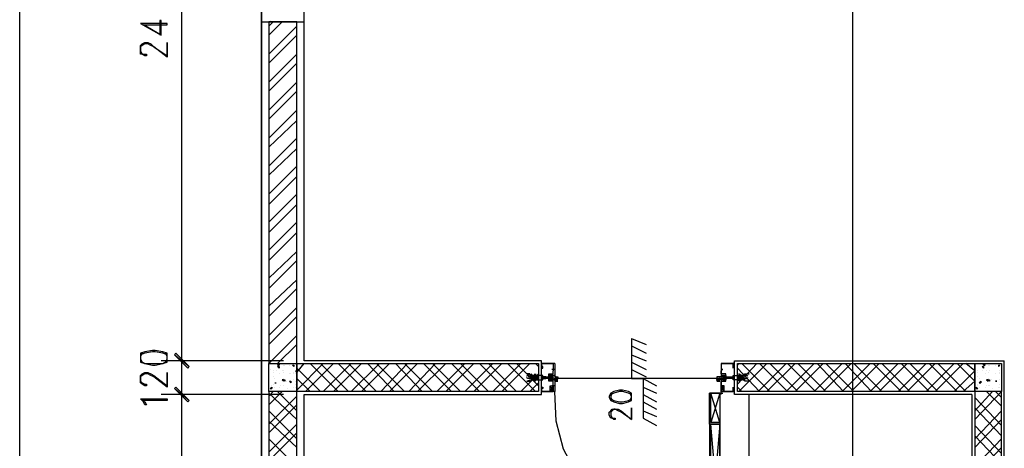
# Model space of a CAD drawing. Header units: millimetres. Extents: x 0 to 420, y 0 to 297.
# Tile 54 of 95: x 155 to 183, y 182 to 194. Entities that reach past the tile are written whole.
import ezdxf

# ---------------------------------------------------------------- set-up
doc = ezdxf.new("R2010")
doc.units = ezdxf.units.MM
doc.layers.add('FILL_000000', color=7, linetype='Continuous')
doc.layers.add('LINE_000000', color=7, linetype='Continuous')

msp = doc.modelspace()

# ---------------------------------------------------------------- hatches: boundary and pattern name
at = {"layer": 'FILL_000000'}
h = msp.add_hatch(color=7, dxfattribs=at)
h.dxf.hatch_style = 1
h.paths.add_polyline_path([(159.978, 184.362), (159.554, 184.7), (159.597, 184.743), (159.978, 184.362)])
h = msp.add_hatch(color=7, dxfattribs=at)
h.dxf.hatch_style = 1
h.paths.add_polyline_path([(159.597, 184.743), (159.554, 184.7), (159.978, 184.362), (159.597, 184.743)])
h = msp.add_hatch(color=7, dxfattribs=at)
h.dxf.hatch_style = 1
h.paths.add_polyline_path([(159.935, 184.319), (159.978, 184.362), (159.554, 184.7), (159.935, 184.319)])
h = msp.add_hatch(color=7, dxfattribs=at)
h.dxf.hatch_style = 1
h.paths.add_polyline_path([(159.554, 184.7), (159.978, 184.362), (159.935, 184.319), (159.554, 184.7)])
h = msp.add_hatch(color=7, dxfattribs=at)
h.dxf.hatch_style = 1
h.paths.add_polyline_path([(159.978, 183.388), (159.554, 183.727), (159.597, 183.769), (159.978, 183.388)])
h = msp.add_hatch(color=7, dxfattribs=at)
h.dxf.hatch_style = 1
h.paths.add_polyline_path([(159.597, 183.769), (159.554, 183.727), (159.978, 183.388), (159.597, 183.769)])
h = msp.add_hatch(color=7, dxfattribs=at)
h.dxf.hatch_style = 1
h.paths.add_polyline_path([(159.935, 183.346), (159.978, 183.388), (159.554, 183.727), (159.935, 183.346)])
h = msp.add_hatch(color=7, dxfattribs=at)
h.dxf.hatch_style = 1
h.paths.add_polyline_path([(159.554, 183.727), (159.978, 183.388), (159.935, 183.346), (159.554, 183.727)])

# ---------------------------------------------------------------- linework, layer by layer
at = {"layer": 'LINE_000000', "lineweight": 25}
for p, q in [((162.052, 238.802), (162.052, 85.937)), ((179.028, 231.606), (179.028, 85.937)), ((159.766, 184.531), (159.766, 204.258)), ((162.052, 117.56), (162.052, 202.269)), ((155.109, 167.598), (155.109, 197.485)), ((162.264, 194.141), (162.391, 194.268)), ((162.264, 193.887), (162.645, 194.268)), ((162.264, 193.336), (163.068, 194.141)), ((162.264, 193.082), (163.068, 193.887)), ((162.264, 192.532), (163.068, 193.336)), ((162.264, 192.278), (163.068, 193.082)), ((162.264, 191.728), (163.068, 192.532)), ((162.264, 191.474), (163.068, 192.278)), ((162.264, 190.923), (163.068, 191.728)), ((162.264, 190.669), (163.068, 191.431)), ((162.264, 190.119), (163.068, 190.923)), ((162.264, 189.865), (163.068, 190.627)), ((162.264, 189.315), (163.068, 190.119)), ((162.264, 189.018), (163.068, 189.823)), ((162.264, 188.51), (163.068, 189.315)), ((162.264, 188.214), (163.068, 189.018)), ((162.264, 187.706), (163.068, 188.51)), ((162.264, 187.41), (163.068, 188.214)), ((162.264, 186.902), (163.068, 187.664)), ((162.264, 186.605), (163.068, 187.41)), ((162.264, 186.097), (163.068, 186.859)), ((162.264, 185.801), (163.068, 186.605)), ((162.264, 185.251), (163.068, 186.055)), ((162.264, 184.997), (163.068, 185.801)), ((162.264, 184.446), (163.068, 185.251)), ((162.518, 184.446), (163.068, 184.997)), ((172.678, 185.166), (172.678, 184.023)), ((172.678, 185.166), (173.101, 184.997)), ((172.678, 184.954), (173.101, 184.743)), ((172.678, 184.7), (173.101, 184.531)), ((162.687, 184.531), (159.173, 184.531)), ((162.687, 184.531), (159.173, 184.531)), ((159.766, 183.557), (159.766, 184.531)), ((162.518, 184.404), (162.56, 184.446)), ((162.518, 184.404), (162.56, 184.404)), ((162.56, 184.446), (162.56, 184.404)), ((162.687, 184.404), (162.687, 184.404)), ((162.729, 184.404), (162.729, 184.404)), ((162.856, 184.404), (162.856, 184.404)), ((162.941, 184.404), (162.983, 184.362)), ((162.941, 184.404), (162.983, 184.404)), ((162.983, 184.404), (162.983, 184.362)), ((163.068, 183.684), (163.83, 184.446)), ((163.068, 184.192), (163.28, 184.446)), ((163.068, 184.446), (163.068, 184.446)), ((163.322, 183.642), (164.126, 184.446)), ((164.253, 183.642), (163.449, 184.446)), ((164.55, 183.642), (163.745, 184.446)), ((163.83, 183.642), (164.634, 184.446)), ((164.126, 183.642), (164.931, 184.446)), ((165.058, 183.642), (164.253, 184.446)), ((165.354, 183.642), (164.55, 184.446)), ((164.634, 183.642), (165.439, 184.446)), ((164.931, 183.642), (165.735, 184.446)), ((165.862, 183.642), (165.1, 184.446)), ((166.158, 183.642), (165.354, 184.446)), ((165.481, 183.642), (166.243, 184.446)), ((165.735, 183.642), (166.539, 184.446)), ((166.666, 183.642), (165.904, 184.446)), ((166.963, 183.642), (166.158, 184.446)), ((166.285, 183.642), (167.047, 184.446)), ((166.539, 183.642), (167.344, 184.446)), ((167.513, 183.642), (166.709, 184.446)), ((167.767, 183.642), (166.963, 184.446)), ((167.09, 183.642), (167.894, 184.446)), ((167.344, 183.642), (168.148, 184.446)), ((168.317, 183.642), (167.513, 184.446)), ((168.571, 183.642), (167.767, 184.446)), ((167.894, 183.642), (168.698, 184.446)), ((168.148, 183.642), (168.952, 184.446)), ((169.122, 183.642), (168.317, 184.446)), ((169.376, 183.642), (168.571, 184.446)), ((168.698, 183.642), (169.503, 184.446)), ((168.952, 183.642), (169.757, 184.446)), ((169.926, 183.642), (169.122, 184.446)), ((170.011, 183.811), (169.376, 184.446)), ((170.011, 184.362), (169.926, 184.446)), ((170.095, 184.489), (170.095, 184.489)), ((170.095, 184.446), (170.095, 184.446)), ((170.095, 184.404), (170.095, 184.404)), ((172.678, 184.489), (173.101, 184.277)), ((175.599, 184.489), (175.599, 184.489)), ((175.599, 184.404), (175.599, 184.404)), ((175.641, 184.446), (175.641, 184.446)), ((175.726, 183.854), (176.276, 184.446)), ((175.726, 184.404), (175.768, 184.446)), ((175.768, 183.642), (176.572, 184.446)), ((176.657, 183.642), (175.853, 184.446)), ((176.318, 183.642), (177.123, 184.446)), ((177.165, 183.642), (176.361, 184.446)), ((176.572, 183.642), (177.377, 184.446)), ((177.461, 183.642), (176.657, 184.446)), ((177.123, 183.642), (177.927, 184.446)), ((177.969, 183.642), (177.165, 184.446)), ((177.377, 183.642), (178.181, 184.446)), ((178.266, 183.642), (177.461, 184.446)), ((177.927, 183.642), (178.731, 184.446)), ((178.774, 183.642), (178.012, 184.446)), ((178.181, 183.642), (178.985, 184.446)), ((179.07, 183.642), (178.266, 184.446)), ((178.731, 183.642), (179.536, 184.446)), ((179.578, 183.642), (178.816, 184.446)), ((178.985, 183.642), (179.79, 184.446)), ((179.874, 183.642), (179.07, 184.446)), ((179.536, 183.642), (180.34, 184.446)), ((180.425, 183.642), (179.62, 184.446)), ((179.79, 183.642), (180.594, 184.446)), ((180.679, 183.642), (179.874, 184.446)), ((180.34, 183.642), (181.144, 184.446)), ((181.229, 183.642), (180.425, 184.446)), ((180.594, 183.642), (181.398, 184.446)), ((181.483, 183.642), (180.679, 184.446)), ((181.144, 183.642), (181.949, 184.446)), ((182.033, 183.642), (181.229, 184.446)), ((181.398, 183.642), (182.203, 184.446)), ((182.287, 183.642), (181.483, 184.446)), ((182.541, 183.938), (182.033, 184.446)), ((182.541, 184.235), (182.287, 184.446)), ((182.795, 184.404), (182.795, 184.446)), ((182.795, 184.446), (182.838, 184.404)), ((182.795, 184.404), (182.838, 184.404)), ((182.922, 184.404), (182.922, 184.404)), ((182.965, 184.404), (182.965, 184.404)), ((183.134, 184.404), (183.134, 184.404)), ((183.219, 184.404), (183.219, 184.362)), ((183.219, 184.404), (183.261, 184.404)), ((183.261, 184.404), (183.219, 184.362)), ((183.388, 173.99), (183.388, 184.531)), ((162.306, 184.277), (162.306, 184.277)), ((162.391, 184.235), (162.391, 184.235)), ((162.391, 184.192), (162.391, 184.192)), ((162.475, 184.235), (162.475, 184.235)), ((162.518, 184.362), (162.56, 184.319)), ((162.518, 184.362), (162.56, 184.362)), ((162.56, 184.362), (162.56, 184.319)), ((162.56, 184.15), (162.56, 184.15)), ((162.645, 184.235), (162.645, 184.235)), ((162.687, 184.235), (162.687, 184.235)), ((162.687, 184.192), (162.687, 184.192)), ((162.856, 184.15), (162.856, 184.15)), ((162.899, 184.15), (162.899, 184.15)), ((162.983, 184.362), (162.983, 184.362)), ((162.983, 184.192), (162.983, 184.192)), ((162.983, 184.15), (162.983, 184.15)), ((163.026, 184.235), (163.068, 184.192)), ((163.026, 184.235), (163.068, 184.235)), ((163.026, 184.235), (163.026, 184.235)), ((163.026, 184.15), (163.026, 184.15)), ((163.745, 183.642), (163.068, 184.319)), ((169.503, 183.642), (170.011, 184.15)), ((170.392, 183.981), (170.307, 184.108)), ((170.392, 183.981), (170.307, 184.108)), ((170.476, 184.277), (170.392, 184.277)), ((170.434, 184.277), (170.434, 184.277)), ((170.434, 184.277), (170.434, 184.277)), ((172.678, 184.277), (173.101, 184.065)), ((175.26, 184.277), (175.26, 184.277)), ((175.26, 184.277), (175.302, 184.277)), ((175.302, 183.981), (175.387, 184.108)), ((175.302, 183.981), (175.387, 184.108)), ((176.361, 183.642), (175.726, 184.319)), ((181.949, 183.642), (182.541, 184.235)), ((182.541, 184.277), (182.541, 184.277)), ((182.626, 184.235), (182.626, 184.235)), ((182.626, 184.192), (182.626, 184.192)), ((182.753, 184.362), (182.795, 184.319)), ((182.753, 184.362), (182.795, 184.362)), ((182.753, 184.235), (182.753, 184.235)), ((182.795, 184.362), (182.795, 184.319)), ((182.838, 184.15), (182.838, 184.15)), ((182.88, 184.235), (182.88, 184.235)), ((182.922, 184.192), (182.922, 184.192)), ((182.965, 184.235), (182.965, 184.235)), ((183.134, 184.15), (183.134, 184.15)), ((183.134, 184.15), (183.134, 184.15)), ((183.261, 184.362), (183.261, 184.362)), ((183.261, 184.235), (183.261, 184.235)), ((183.261, 184.192), (183.261, 184.192)), ((183.261, 184.15), (183.261, 184.15)), ((183.261, 184.15), (183.261, 184.15)), ((183.303, 184.235), (183.303, 184.192)), ((183.303, 184.235), (183.303, 184.235)), ((162.391, 184.065), (162.391, 184.065)), ((162.391, 183.854), (162.391, 183.854)), ((162.433, 184.023), (162.433, 184.023)), ((162.433, 184.023), (162.433, 184.023)), ((162.433, 183.896), (162.475, 183.896)), ((162.433, 183.896), (162.475, 183.896)), ((162.475, 183.896), (162.475, 183.896)), ((162.645, 183.981), (162.645, 183.981)), ((162.687, 184.023), (162.687, 184.023)), ((162.687, 183.981), (162.729, 183.938)), ((162.687, 183.981), (162.729, 183.981)), ((162.729, 183.981), (162.729, 183.938)), ((162.772, 183.938), (162.772, 183.938)), ((162.856, 183.938), (162.899, 183.896)), ((162.856, 183.938), (162.899, 183.938)), ((162.899, 183.938), (162.899, 183.896)), ((162.983, 183.981), (162.983, 183.981)), ((163.026, 183.938), (163.026, 183.938)), ((163.026, 183.854), (163.026, 183.854)), ((163.449, 183.642), (163.068, 184.023)), ((169.799, 184.065), (169.714, 184.065)), ((169.799, 184.023), (169.714, 184.023)), ((169.757, 183.642), (170.011, 183.896)), ((169.841, 184.065), (169.799, 184.065)), ((169.799, 184.065), (169.799, 184.065)), ((169.799, 184.023), (169.799, 184.023)), ((169.799, 184.023), (169.841, 184.023)), ((169.841, 184.023), (169.841, 184.065)), ((169.841, 184.065), (169.841, 184.065)), ((169.841, 184.065), (169.841, 184.065)), ((169.841, 184.023), (169.841, 184.065)), ((169.841, 184.065), (169.841, 184.065)), ((169.884, 184.065), (169.841, 184.065)), ((169.841, 184.023), (169.841, 184.023)), ((169.841, 184.023), (169.841, 184.023)), ((169.841, 184.023), (169.841, 184.023)), ((169.841, 184.023), (169.884, 184.023)), ((169.884, 184.065), (169.884, 184.065)), ((169.884, 184.065), (169.884, 184.065)), ((169.884, 184.023), (169.884, 184.023)), ((169.884, 184.023), (169.884, 184.023)), ((169.884, 184.023), (169.926, 184.023)), ((169.926, 184.065), (169.926, 184.065)), ((169.926, 184.065), (169.926, 184.065)), ((169.926, 184.065), (169.926, 184.065)), ((169.968, 184.065), (169.926, 184.065)), ((169.926, 184.023), (169.926, 184.023)), ((169.926, 184.023), (169.926, 184.023)), ((169.926, 184.023), (169.968, 184.023)), ((169.968, 184.065), (169.968, 184.065)), ((170.011, 184.065), (169.968, 184.065)), ((169.968, 184.065), (169.968, 184.065)), ((169.968, 184.023), (169.968, 184.023)), ((169.968, 184.023), (170.011, 184.023)), ((170.011, 184.065), (170.011, 184.065)), ((170.138, 184.065), (170.138, 184.065)), ((170.138, 184.023), (170.138, 184.065)), ((170.138, 184.065), (170.138, 184.065)), ((170.138, 184.065), (170.138, 184.065)), ((170.138, 184.023), (170.18, 184.065)), ((170.138, 184.065), (170.138, 184.065)), ((170.18, 184.065), (170.138, 184.065)), ((170.138, 184.023), (170.138, 184.023)), ((170.138, 184.023), (170.138, 184.023)), ((170.138, 184.023), (170.138, 184.023)), ((170.138, 184.023), (170.18, 184.023)), ((170.18, 184.065), (170.18, 184.065)), ((170.222, 184.065), (170.18, 184.065)), ((170.18, 184.023), (170.18, 184.023)), ((170.18, 184.023), (170.18, 184.023)), ((170.222, 184.065), (170.222, 184.065)), ((170.222, 184.065), (170.222, 184.065)), ((170.222, 184.023), (170.222, 184.023)), ((170.434, 183.811), (170.434, 183.854)), ((170.434, 183.811), (170.434, 183.854)), ((170.476, 183.938), (170.561, 183.938)), ((175.133, 184.023), (170.561, 184.023)), ((172.678, 184.023), (173.016, 184.023)), ((173.016, 184.023), (173.016, 182.88)), ((173.016, 184.023), (173.397, 183.811)), ((175.133, 183.938), (175.218, 183.938)), ((175.514, 184.065), (175.556, 184.065)), ((175.514, 184.065), (175.514, 184.065)), ((175.514, 184.023), (175.514, 184.023)), ((175.556, 184.023), (175.514, 184.023)), ((175.514, 184.023), (175.514, 184.023)), ((175.556, 184.065), (175.556, 184.065)), ((175.599, 184.023), (175.556, 184.065)), ((175.556, 184.065), (175.599, 184.065)), ((175.556, 184.065), (175.556, 184.065)), ((175.556, 184.065), (175.556, 184.065)), ((175.556, 184.023), (175.556, 184.023)), ((175.599, 184.023), (175.556, 184.023)), ((175.556, 184.023), (175.556, 184.023)), ((175.556, 184.023), (175.556, 184.023)), ((175.599, 184.065), (175.599, 184.065)), ((175.599, 184.065), (175.599, 184.065)), ((175.599, 184.065), (175.599, 184.065)), ((175.599, 184.023), (175.599, 184.023)), ((175.726, 184.065), (175.768, 184.065)), ((175.726, 184.065), (175.726, 184.065)), ((175.726, 184.065), (175.726, 184.065)), ((175.726, 184.023), (175.726, 184.023)), ((175.726, 184.023), (175.726, 184.023)), ((175.768, 184.023), (175.726, 184.023)), ((175.726, 184.023), (175.726, 184.023)), ((175.768, 184.065), (175.768, 184.065)), ((175.81, 184.023), (175.768, 184.065)), ((175.768, 184.065), (175.81, 184.065)), ((175.768, 184.065), (175.768, 184.065)), ((175.768, 184.065), (175.768, 184.065)), ((175.768, 184.023), (175.768, 184.023)), ((175.768, 184.023), (175.768, 184.023)), ((175.81, 184.023), (175.768, 184.023)), ((175.768, 184.023), (175.768, 184.023)), ((175.768, 184.023), (175.768, 184.023)), ((175.768, 184.023), (175.768, 184.023)), ((175.81, 184.065), (175.81, 184.065)), ((175.81, 184.065), (175.853, 184.065)), ((175.81, 184.065), (175.81, 184.065)), ((175.81, 184.065), (175.81, 184.065)), ((175.81, 184.023), (175.81, 184.023)), ((175.81, 184.023), (175.81, 184.023)), ((175.853, 184.023), (175.81, 184.023)), ((175.81, 184.023), (175.81, 184.023)), ((175.81, 184.023), (175.81, 184.023)), ((175.895, 184.023), (175.853, 184.065)), ((175.853, 184.065), (175.853, 184.065)), ((175.853, 184.023), (175.853, 184.023)), ((175.853, 184.023), (175.853, 184.023)), ((175.895, 184.065), (175.895, 184.065)), ((175.895, 184.065), (175.98, 184.065)), ((175.895, 184.023), (175.895, 184.023)), ((175.895, 184.023), (175.895, 184.023)), ((175.895, 184.023), (175.98, 184.023)), ((182.203, 183.642), (182.541, 183.938)), ((182.626, 184.065), (182.626, 184.065)), ((182.626, 183.854), (182.626, 183.854)), ((182.668, 184.023), (182.668, 184.023)), ((182.668, 184.023), (182.668, 184.023)), ((182.668, 183.896), (182.711, 183.938)), ((182.668, 183.896), (182.711, 183.896)), ((182.711, 183.938), (182.711, 183.896)), ((182.88, 183.981), (182.88, 183.981)), ((182.922, 184.023), (182.922, 184.023)), ((182.922, 183.981), (182.965, 183.938)), ((182.922, 183.981), (182.965, 183.981)), ((182.965, 183.981), (182.965, 183.938)), ((183.007, 183.981), (183.007, 183.981)), ((183.134, 183.938), (183.134, 183.938)), ((183.134, 183.938), (183.176, 183.938)), ((183.176, 183.938), (183.134, 183.938)), ((183.261, 183.981), (183.261, 183.981)), ((183.261, 183.854), (183.261, 183.854)), ((183.303, 183.938), (183.303, 183.938)), ((162.687, 183.557), (159.173, 183.557)), ((162.687, 183.557), (159.173, 183.557)), ((159.766, 173.99), (159.766, 183.557)), ((162.264, 183.515), (162.391, 183.642)), ((162.264, 183.261), (162.645, 183.642)), ((163.068, 182.838), (162.264, 183.6)), ((162.306, 183.727), (162.348, 183.769)), ((162.306, 183.727), (162.348, 183.727)), ((162.348, 183.811), (162.348, 183.811)), ((162.348, 183.769), (162.348, 183.727)), ((162.433, 183.769), (162.433, 183.769)), ((163.068, 183.092), (162.518, 183.642)), ((162.56, 183.769), (162.56, 183.769)), ((162.602, 183.811), (162.602, 183.811)), ((162.687, 183.811), (162.687, 183.811)), ((162.687, 183.811), (162.687, 183.811)), ((162.814, 183.727), (162.814, 183.727)), ((162.983, 183.769), (162.983, 183.769)), ((163.026, 183.769), (163.026, 183.769)), ((163.068, 183.642), (163.068, 183.642)), ((170.095, 183.684), (170.095, 183.684)), ((170.095, 183.642), (170.095, 183.642)), ((170.095, 183.6), (170.095, 183.6)), ((170.434, 183.642), (170.349, 183.811)), ((170.434, 183.811), (170.349, 183.642)), ((170.476, 183.811), (170.392, 183.811)), ((170.476, 183.811), (170.392, 183.811)), ((170.434, 183.811), (170.434, 183.811)), ((170.434, 183.811), (170.434, 183.811)), ((173.016, 183.769), (173.397, 183.6)), ((173.016, 183.557), (173.397, 183.346)), ((175.218, 182.753), (174.964, 183.6)), ((175.218, 183.6), (174.964, 182.753)), ((175.218, 183.6), (175.302, 183.6)), ((175.26, 183.642), (175.345, 183.811)), ((175.26, 183.811), (175.345, 183.642)), ((175.26, 183.811), (175.26, 183.811)), ((175.26, 183.557), (175.26, 183.642)), ((175.599, 183.684), (175.599, 183.684)), ((175.599, 183.642), (175.599, 183.642)), ((175.599, 183.6), (175.599, 183.6)), ((175.853, 183.642), (175.726, 183.769)), ((176.064, 173.99), (176.064, 183.557)), ((182.541, 183.092), (183.049, 183.642)), ((182.541, 182.838), (183.303, 183.642)), ((182.584, 183.727), (182.584, 183.769)), ((182.584, 183.769), (182.626, 183.727)), ((182.584, 183.727), (182.626, 183.727)), ((182.626, 183.811), (182.626, 183.811)), ((182.668, 183.769), (182.668, 183.769)), ((182.838, 183.769), (182.838, 183.769)), ((182.88, 183.811), (182.88, 183.811)), ((183.303, 183.219), (182.88, 183.642)), ((182.922, 183.811), (182.922, 183.811)), ((182.965, 183.811), (182.965, 183.811)), ((183.049, 183.727), (183.049, 183.727)), ((183.303, 183.473), (183.134, 183.642)), ((183.219, 183.769), (183.219, 183.769)), ((183.261, 183.769), (183.261, 183.769)), ((162.264, 182.711), (163.068, 183.515)), ((162.264, 182.457), (163.068, 183.261)), ((173.016, 183.346), (173.397, 183.134)), ((183.303, 182.668), (182.541, 183.473)), ((163.068, 182.287), (162.264, 183.092)), ((173.016, 183.092), (173.397, 182.922)), ((183.303, 182.372), (182.541, 183.176)), ((182.541, 182.287), (183.303, 183.092)), ((163.068, 182.033), (162.264, 182.795)), ((162.264, 181.906), (163.068, 182.711)), ((173.016, 182.88), (173.397, 182.668)), ((175.218, 179.747), (174.964, 182.711)), ((175.218, 182.711), (174.964, 179.747)), ((182.541, 182.033), (183.303, 182.838)), ((162.264, 181.652), (163.068, 182.457)), ((183.303, 181.864), (182.541, 182.668)), ((163.068, 181.483), (162.264, 182.287)), ((183.303, 181.568), (182.541, 182.372)), ((182.541, 181.483), (183.303, 182.287)), ((182.541, 181.229), (183.303, 182.033))]:
    msp.add_line(p, q, dxfattribs=at)
at = {"layer": 'LINE_000000', "lineweight": 0}
for p, q in [((162.306, 194.31), (162.306, 194.31)), ((170.095, 184.065), (170.095, 184.065)), ((175.641, 184.065), (175.641, 184.065))]:
    msp.add_line(p, q, dxfattribs=at)
at = {"layer": 'LINE_000000', "lineweight": 13}
msp.add_line((175.26, 183.6), (175.26, 183.6), dxfattribs=at)
at = {"layer": 'LINE_000000', "lineweight": 25}
for points in [[(163.28, 183.557), (170.095, 183.557), (170.095, 184.531), (163.28, 184.531), (163.28, 204.258)], [(159.173, 193.887), (158.665, 194.183), (159.343, 194.183), (159.343, 194.225), (158.581, 194.225), (159.173, 193.887), (159.173, 194.31), (159.131, 194.31), (159.131, 193.887)], [(159.343, 184.7), (159.216, 184.743), (159.004, 184.785), (158.919, 184.785), (158.708, 184.743), (158.581, 184.7)], [(158.623, 184.743), (158.581, 184.658), (158.581, 184.573), (158.623, 184.489)], [(159.3, 184.489), (159.343, 184.573), (159.343, 184.658), (159.3, 184.743)], [(158.581, 184.531), (158.708, 184.446), (158.919, 184.446), (159.004, 184.446), (159.216, 184.446), (159.343, 184.531)], [(170.476, 184.446), (170.476, 184.108), (170.434, 184.108), (170.307, 184.108), (170.307, 184.065), (170.307, 183.981), (170.434, 183.981), (170.476, 183.981), (170.476, 183.642), (170.095, 183.642), (170.095, 183.727), (170.095, 183.769), (170.138, 183.769), (170.138, 183.727), (170.095, 183.727), (170.095, 183.642), (170.434, 183.642), (170.434, 183.811)], [(170.476, 184.446), (170.095, 184.446), (170.095, 184.362), (170.095, 184.319), (170.138, 184.319), (170.138, 184.362), (170.095, 184.362), (170.095, 184.446), (170.434, 184.446), (170.434, 184.277), (170.434, 184.235)], [(175.26, 184.446), (175.26, 184.108), (175.387, 184.108), (175.387, 184.065), (175.387, 183.981), (175.26, 183.981), (175.26, 183.642), (175.599, 183.642), (175.599, 183.727), (175.599, 183.769), (175.599, 183.727), (175.599, 183.642), (175.26, 183.642), (175.26, 183.811)], [(175.26, 184.446), (175.599, 184.446), (175.599, 184.362), (175.599, 184.319), (175.599, 184.362), (175.599, 184.446), (175.26, 184.446), (175.26, 184.277), (175.26, 184.235)], [(175.641, 184.446), (175.641, 184.446), (175.599, 184.446)], [(182.457, 183.557), (175.641, 183.557), (175.641, 184.531), (183.388, 184.531)], [(169.731, 184.108), (169.723, 184.107), (169.714, 184.105), (169.706, 184.103), (169.698, 184.101), (169.69, 184.097), (169.682, 184.093), (169.675, 184.089), (169.668, 184.084)], [(170.434, 183.854), (170.434, 183.938), (170.307, 183.938), (170.307, 184.15), (170.434, 184.15), (170.434, 184.235)], [(170.307, 183.981), (170.307, 184.108), (170.392, 184.108), (170.392, 183.981), (170.307, 183.981), (170.392, 184.108)], [(170.307, 183.981), (170.307, 184.108), (170.392, 184.108), (170.392, 183.981), (170.307, 183.981), (170.392, 184.108)], [(175.26, 183.854), (175.26, 183.938), (175.387, 183.938), (175.387, 184.15), (175.26, 184.15), (175.26, 184.235)], [(175.387, 183.981), (175.387, 184.108), (175.302, 184.108), (175.302, 183.981), (175.387, 183.981), (175.302, 184.108)], [(175.387, 183.981), (175.387, 184.108), (175.302, 184.108), (175.302, 183.981), (175.387, 183.981), (175.302, 184.108)], [(176.026, 184.084), (176.019, 184.089), (176.012, 184.093), (176.004, 184.097), (175.996, 184.101), (175.988, 184.103), (175.98, 184.105), (175.971, 184.107), (175.963, 184.108)], [(169.668, 184.047), (169.675, 184.042), (169.682, 184.037), (169.69, 184.033), (169.698, 184.03), (169.706, 184.027), (169.714, 184.025), (169.723, 184.024), (169.731, 184.023)], [(169.799, 184.065), (169.799, 184.023), (169.841, 184.065)], [(169.884, 184.023), (169.884, 184.065), (169.841, 184.023), (169.884, 184.065)], [(169.926, 184.023), (169.926, 184.065), (169.884, 184.065)], [(169.884, 184.065), (169.884, 184.023), (169.926, 184.065)], [(169.926, 184.065), (169.926, 184.023), (169.968, 184.065)], [(170.011, 184.065), (169.968, 184.023), (170.011, 184.023)], [(170.138, 184.065), (170.138, 184.023), (170.18, 184.065)], [(170.18, 184.023), (170.18, 184.065), (170.18, 184.023), (170.222, 184.065)], [(170.18, 184.023), (170.222, 184.023), (170.222, 184.065)], [(170.222, 184.065), (170.307, 184.065), (170.349, 184.065), (170.307, 184.065), (170.349, 184.023), (170.307, 184.023), (170.222, 184.023)], [(170.453, 184.033), (170.464, 184.028), (170.475, 184.025), (170.486, 184.024), (170.497, 184.023), (170.509, 184.024), (170.52, 184.025), (170.531, 184.028), (170.542, 184.033)], [(170.542, 183.971), (170.531, 183.975), (170.52, 183.978), (170.509, 183.98), (170.497, 183.981), (170.486, 183.98), (170.475, 183.978), (170.464, 183.975), (170.453, 183.971)], [(170.484, 184.033), (170.481, 184.025), (170.478, 184.018), (170.477, 184.01), (170.476, 184.002), (170.477, 183.994), (170.478, 183.986), (170.481, 183.978), (170.484, 183.971)], [(170.553, 183.971), (170.557, 183.978), (170.559, 183.986), (170.56, 183.994), (170.561, 184.002), (170.56, 184.01), (170.559, 184.018), (170.557, 184.025), (170.553, 184.033)], [(175.11, 184.033), (175.121, 184.028), (175.132, 184.025), (175.143, 184.024), (175.154, 184.023), (175.165, 184.024), (175.177, 184.025), (175.188, 184.028), (175.198, 184.033)], [(175.198, 183.971), (175.188, 183.975), (175.177, 183.978), (175.165, 183.98), (175.154, 183.981), (175.143, 183.98), (175.132, 183.978), (175.121, 183.975), (175.11, 183.971)], [(175.141, 184.033), (175.137, 184.025), (175.135, 184.018), (175.133, 184.01), (175.133, 184.002), (175.133, 183.994), (175.135, 183.986), (175.137, 183.978), (175.141, 183.971)], [(175.26, 183.981), (175.133, 183.981), (175.218, 183.981)], [(175.21, 183.971), (175.213, 183.978), (175.216, 183.986), (175.217, 183.994), (175.218, 184.002), (175.217, 184.01), (175.216, 184.018), (175.213, 184.025), (175.21, 184.033)], [(175.302, 183.811), (175.26, 183.811), (175.26, 183.854)], [(175.302, 183.811), (175.26, 183.811), (175.26, 183.854)], [(175.472, 184.065), (175.514, 184.023), (175.387, 184.023), (175.387, 184.065), (175.472, 184.065), (175.514, 184.065)], [(175.514, 184.065), (175.514, 184.023), (175.514, 184.065), (175.556, 184.023), (175.556, 184.065)], [(175.556, 184.023), (175.556, 184.065), (175.599, 184.023)], [(175.726, 184.065), (175.726, 184.023), (175.726, 184.065), (175.768, 184.023)], [(175.853, 184.065), (175.895, 184.065), (175.895, 184.023), (175.895, 184.065)], [(175.963, 184.023), (175.971, 184.024), (175.98, 184.025), (175.988, 184.027), (175.996, 184.03), (176.004, 184.033), (176.012, 184.037), (176.019, 184.042), (176.026, 184.047)], [(182.457, 183.557), (182.457, 173.99), (163.28, 173.99), (163.28, 183.557)], [(175.218, 178.858), (174.413, 178.943), (173.609, 179.155), (172.847, 179.493), (172.17, 179.959), (171.577, 180.552), (171.111, 181.271), (170.73, 181.991), (170.519, 182.795), (170.476, 183.642)], [(172.678, 183.557), (172.593, 183.6), (172.424, 183.642), (172.339, 183.642), (172.17, 183.6), (172.085, 183.557)], [(172.127, 183.6), (172.085, 183.515), (172.085, 183.473), (172.127, 183.388)], [(172.635, 183.388), (172.678, 183.473), (172.678, 183.515), (172.635, 183.6)], [(175.218, 183.6), (174.921, 183.6), (174.921, 182.711), (175.048, 182.711)], [(172.085, 183.43), (172.17, 183.388), (172.339, 183.346), (172.424, 183.346), (172.593, 183.388), (172.678, 183.43)], [(175.048, 182.711), (174.921, 182.711), (174.921, 179.705), (175.218, 179.705), (174.964, 179.705), (174.964, 178.858), (175.218, 178.858), (175.218, 179.705), (175.218, 178.858), (174.921, 178.858), (174.921, 179.705), (175.218, 179.705)]]:
    msp.add_lwpolyline(points, dxfattribs=at)
for points in [[(162.052, 194.268), (163.28, 194.268), (163.28, 199.051), (162.052, 199.051), (162.052, 194.268)], [(162.264, 184.446), (163.068, 184.446), (163.068, 194.268), (162.264, 194.268), (162.264, 184.446)], [(159.343, 193.252), (158.962, 193.548), (158.877, 193.59), (158.792, 193.633), (158.708, 193.633), (158.623, 193.59), (158.581, 193.548), (158.581, 193.421), (158.623, 193.336), (158.708, 193.336), (158.75, 193.336), (158.75, 193.294), (158.708, 193.294), (158.623, 193.336), (158.581, 193.336), (158.581, 193.421), (158.581, 193.548), (158.581, 193.59), (158.623, 193.633), (158.708, 193.675), (158.792, 193.675), (158.877, 193.633), (158.962, 193.548), (159.343, 193.294), (159.343, 193.675), (159.343, 193.252)], [(158.581, 184.573), (158.581, 184.489), (158.708, 184.446), (158.919, 184.404), (159.004, 184.404), (159.216, 184.446), (159.343, 184.489), (159.343, 184.573), (159.343, 184.658), (159.343, 184.743), (159.216, 184.785), (159.004, 184.827), (158.919, 184.827), (158.708, 184.785), (158.581, 184.743), (158.581, 184.658), (158.581, 184.573)], [(163.068, 183.642), (162.264, 183.642), (162.264, 184.446), (163.068, 184.446), (163.068, 183.642)], [(170.011, 184.446), (170.011, 183.642), (163.068, 183.642), (163.068, 184.446), (170.011, 184.446)], [(175.599, 184.446), (175.641, 184.446), (175.599, 184.446)], [(182.541, 184.446), (182.541, 183.642), (175.726, 183.642), (175.726, 184.446), (182.541, 184.446)], [(183.303, 183.642), (182.541, 183.642), (182.541, 184.446), (183.303, 184.446), (183.303, 183.642)], [(159.343, 183.769), (158.962, 184.065), (158.877, 184.108), (158.792, 184.15), (158.708, 184.15), (158.623, 184.108), (158.581, 184.065), (158.581, 183.938), (158.623, 183.896), (158.708, 183.854), (158.75, 183.854), (158.75, 183.811), (158.708, 183.811), (158.623, 183.854), (158.581, 183.896), (158.581, 183.938), (158.581, 184.065), (158.581, 184.108), (158.623, 184.15), (158.708, 184.192), (158.792, 184.192), (158.877, 184.15), (158.962, 184.108), (159.343, 183.811), (159.343, 184.192), (159.343, 183.769)], [(170.011, 184.023), (169.968, 184.023), (169.672, 183.938), (169.714, 183.938), (169.757, 183.938), (169.757, 183.981), (169.799, 183.981), (169.841, 183.981), (169.799, 183.981), (169.841, 183.981), (169.884, 183.981), (169.926, 183.981), (169.926, 184.023), (169.926, 183.981), (169.968, 183.981), (170.138, 183.981), (170.138, 184.108), (169.968, 184.108), (169.926, 184.108), (169.926, 184.065), (169.926, 184.108), (169.884, 184.108), (169.841, 184.108), (169.799, 184.108), (169.841, 184.108), (169.799, 184.15), (169.799, 184.108), (169.757, 184.108), (169.757, 184.15), (169.714, 184.15), (169.672, 184.15), (169.968, 184.065), (170.011, 184.065), (170.011, 184.023)], [(169.884, 184.108), (169.926, 184.15), (169.926, 184.108), (169.884, 184.108)], [(170.476, 184.023), (170.476, 183.981), (170.434, 183.981), (170.392, 183.981), (170.392, 184.023), (170.434, 184.023), (170.434, 184.065), (170.392, 184.065), (170.392, 184.108), (170.434, 184.108), (170.476, 184.108), (170.476, 184.065), (170.519, 184.065), (170.476, 184.065), (170.561, 184.065), (170.561, 184.023), (170.476, 184.023), (170.519, 184.023), (170.476, 184.023)], [(170.476, 184.023), (170.476, 183.981), (170.434, 183.981), (170.392, 183.981), (170.392, 184.023), (170.434, 184.023), (170.434, 184.065), (170.392, 184.065), (170.392, 184.108), (170.434, 184.108), (170.476, 184.108), (170.476, 184.065), (170.519, 184.065), (170.476, 184.065), (170.561, 184.065), (170.561, 184.023), (170.476, 184.023), (170.519, 184.023), (170.476, 184.023)], [(175.26, 184.023), (175.302, 184.023), (175.302, 183.981), (175.26, 183.981), (175.26, 184.023), (175.26, 184.065), (175.302, 184.065), (175.302, 184.108), (175.26, 184.108), (175.26, 184.065), (175.218, 184.065), (175.175, 184.065), (175.133, 184.065), (175.133, 184.023), (175.175, 184.023), (175.218, 184.023), (175.26, 184.023)], [(175.26, 184.023), (175.302, 184.023), (175.302, 183.981), (175.26, 183.981), (175.26, 184.023), (175.26, 184.065), (175.302, 184.065), (175.302, 184.108), (175.26, 184.108), (175.26, 184.065), (175.218, 184.065), (175.175, 184.065), (175.133, 184.065), (175.133, 184.023), (175.175, 184.023), (175.218, 184.023), (175.26, 184.023)], [(175.302, 184.277), (175.26, 184.277), (175.302, 184.277)], [(175.726, 184.023), (176.022, 183.938), (176.064, 183.938), (175.98, 183.938), (175.937, 183.938), (175.937, 183.981), (175.895, 183.981), (175.853, 183.981), (175.81, 183.981), (175.768, 183.981), (175.81, 183.981), (175.768, 184.023), (175.768, 183.981), (175.726, 183.981), (175.599, 183.981), (175.599, 184.108), (175.726, 184.108), (175.768, 184.108), (175.768, 184.065), (175.81, 184.108), (175.768, 184.108), (175.81, 184.108), (175.853, 184.108), (175.895, 184.108), (175.937, 184.15), (175.937, 184.108), (175.937, 184.15), (175.98, 184.15), (176.064, 184.15), (176.022, 184.15), (175.726, 184.065), (175.726, 184.023)], [(175.853, 184.108), (175.768, 184.15), (175.768, 184.108), (175.853, 184.108)], [(162.645, 183.981), (162.687, 183.938), (162.687, 183.981), (162.645, 183.981)], [(169.884, 183.981), (169.926, 183.938), (169.926, 183.981), (169.884, 183.981)], [(169.968, 184.065), (169.968, 184.023), (169.968, 184.065)], [(170.476, 183.981), (170.561, 183.981), (170.476, 183.981)], [(175.768, 184.065), (175.768, 184.023), (175.768, 184.065)], [(175.853, 183.981), (175.768, 183.938), (175.768, 183.981), (175.853, 183.981)], [(175.81, 184.065), (175.853, 184.023), (175.81, 184.065)], [(175.81, 184.065), (175.81, 184.023), (175.81, 184.065)], [(175.853, 184.023), (175.853, 184.065), (175.895, 184.023), (175.853, 184.023)], [(182.88, 183.981), (182.922, 183.938), (182.922, 183.981), (182.88, 183.981)], [(162.264, 173.905), (163.068, 173.905), (163.068, 183.642), (162.264, 183.642), (162.264, 173.905)], [(170.434, 183.811), (170.434, 183.642), (170.349, 183.642), (170.349, 183.811), (170.434, 183.811)], [(172.043, 183.473), (172.085, 183.388), (172.17, 183.346), (172.339, 183.303), (172.424, 183.303), (172.593, 183.346), (172.678, 183.388), (172.678, 183.473), (172.678, 183.515), (172.678, 183.6), (172.593, 183.642), (172.424, 183.684), (172.339, 183.684), (172.17, 183.642), (172.085, 183.6), (172.043, 183.515), (172.043, 183.473)], [(175.218, 182.711), (174.921, 182.711), (174.921, 183.6), (175.218, 183.6), (175.218, 182.711)], [(175.218, 182.753), (174.964, 182.753), (174.964, 183.6), (175.218, 183.6), (175.218, 182.753)], [(175.26, 183.811), (175.26, 183.642), (175.345, 183.642), (175.345, 183.811), (175.26, 183.811)], [(175.302, 183.811), (175.26, 183.811), (175.302, 183.811)], [(175.641, 183.642), (175.599, 183.642), (175.641, 183.642)], [(182.541, 173.905), (183.303, 173.905), (183.303, 183.642), (182.541, 183.642), (182.541, 173.905)], [(159.343, 183.43), (159.343, 183.388), (158.623, 183.388), (158.708, 183.346), (158.75, 183.261), (158.708, 183.261), (158.665, 183.346), (158.581, 183.43), (159.343, 183.43)], [(172.678, 182.838), (172.678, 183.176), (172.678, 182.838), (172.381, 183.049), (172.297, 183.092), (172.212, 183.134), (172.17, 183.134), (172.127, 183.092), (172.085, 183.049), (172.085, 182.965), (172.127, 182.88), (172.17, 182.88), (172.212, 182.88), (172.212, 182.838), (172.17, 182.838), (172.127, 182.88), (172.085, 182.88), (172.043, 182.965), (172.043, 183.049), (172.085, 183.092), (172.127, 183.134), (172.17, 183.134), (172.212, 183.134), (172.297, 183.134), (172.381, 183.092), (172.678, 182.838)], [(175.218, 182.711), (175.218, 179.747), (174.964, 179.747), (174.964, 182.711), (175.218, 182.711), (174.921, 182.711), (174.921, 179.705), (175.218, 179.705), (175.218, 182.711)]]:
    msp.add_lwpolyline(points, close=True, dxfattribs=at)
at = {"layer": 'LINE_000000', "lineweight": 0}
for points in [[(159.978, 184.362), (159.554, 184.7), (159.597, 184.743), (159.978, 184.362)], [(159.597, 184.743), (159.554, 184.7), (159.978, 184.362), (159.597, 184.743)], [(159.935, 184.319), (159.978, 184.362), (159.554, 184.7), (159.935, 184.319)], [(159.554, 184.7), (159.978, 184.362), (159.935, 184.319), (159.554, 184.7)], [(159.978, 183.388), (159.554, 183.727), (159.597, 183.769), (159.978, 183.388)], [(159.597, 183.769), (159.554, 183.727), (159.978, 183.388), (159.597, 183.769)], [(159.935, 183.346), (159.978, 183.388), (159.554, 183.727), (159.935, 183.346)], [(159.554, 183.727), (159.978, 183.388), (159.935, 183.346), (159.554, 183.727)]]:
    msp.add_lwpolyline(points, close=True, dxfattribs=at)
at = {"layer": 'LINE_000000', "lineweight": 13}
for points in [[(175.26, 183.642), (175.26, 183.938), (175.26, 183.642)], [(175.218, 183.6), (174.921, 183.6), (175.218, 183.6)]]:
    msp.add_lwpolyline(points, close=True, dxfattribs=at)

doc.saveas('drawing.dxf')
